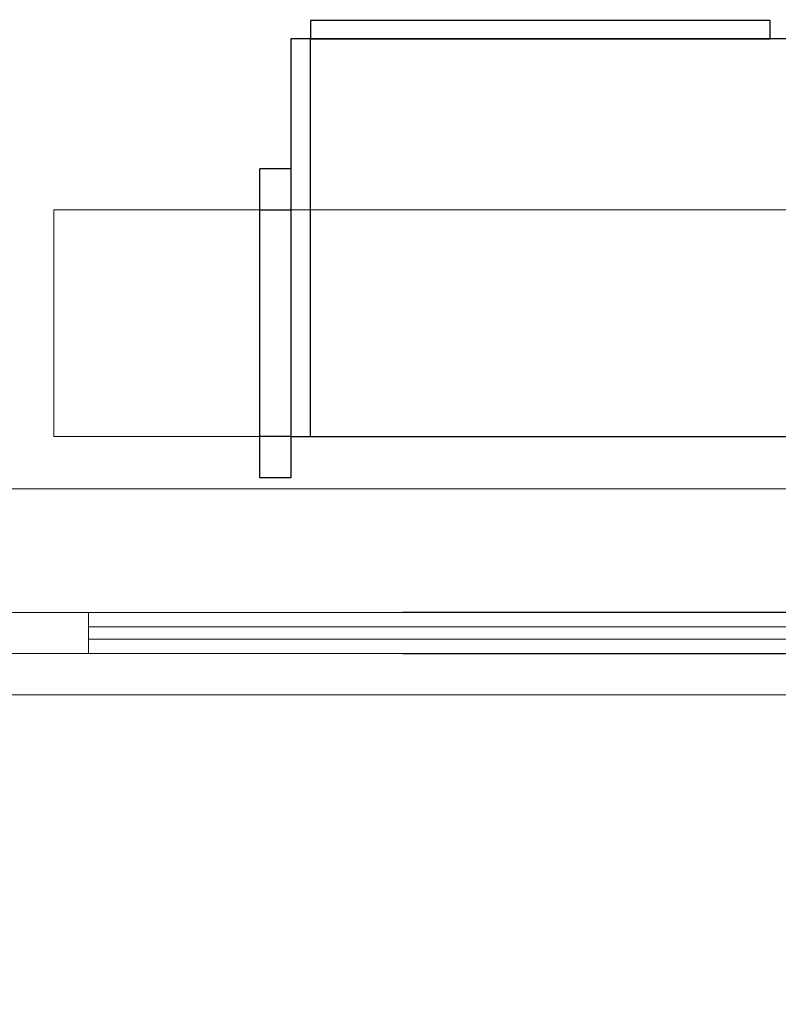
# Model space of a CAD drawing. Header units: millimetres. Extents: x -13189488 to -13176600, y -33161 to -25515.
# Tile 9 of 28: x -13184616 to -13183880, y -32205 to -31249. Entities that reach past the tile are written whole.
import ezdxf

# ---------------------------------------------------------------- set-up
doc = ezdxf.new("R2010")
doc.units = ezdxf.units.MM
doc.header["$MEASUREMENT"] = 0
doc.linetypes.add('Wipeout_Contour', pattern=[1000, 0, -1000])
for name, color, linetype in [('0._RDC (82)_1_0', 7, 'Continuous'), ('0._RDC (82)_1_AAG constr dalles', 7, 'Continuous'), ('0._RDC (82)_1_Portes Archicad', 7, 'Continuous')]:
    doc.layers.add(name, color=color, linetype=linetype)

msp = doc.modelspace()

# ---------------------------------------------------------------- linework, layer by layer
at = {"layer": '0._RDC (82)_1_0', "color": 253, "linetype": 'Continuous', "lineweight": 18, "true_color": 0xb3b3b3}
for p, q in [((-13184353.06, -31394.08), (-13184383.06, -31394.08)), ((-13184383.06, -31434.08), (-13184353.06, -31434.08)), ((-13184353.06, -31654.08), (-13184383.06, -31654.08)), ((-13184383.06, -31694.08), (-13184353.06, -31694.08))]:
    msp.add_line(p, q, dxfattribs=at)
at = {"layer": '0._RDC (82)_1_0', "color": 7, "linetype": 'Continuous', "lineweight": 30, "flags": 128}
for points in [[(-13184333.87, -31250.08), (-13184333.87, -31267.82)], [(-13183887.8, -31250.08), (-13184333.87, -31250.08)], [(-13183887.8, -31267.82), (-13183887.8, -31250.08)], [(-13184353.06, -31267.82), (-13184353.06, -31654.08)], [(-13183405.53, -31267.82), (-13183424.72, -31267.82), (-13184333.86, -31267.82), (-13184353.06, -31267.82)], [(-13184333.87, -31267.82), (-13183887.8, -31267.82)], [(-13184333.86, -31654.08), (-13184333.86, -31267.82)], [(-13184383.06, -31694.08), (-13184383.06, -31654.08), (-13184383.06, -31434.08), (-13184383.06, -31394.08)], [(-13184353.06, -31394.08), (-13184383.06, -31394.08)], [(-13184353.06, -31394.08), (-13184353.06, -31434.08), (-13184353.06, -31654.08), (-13184353.06, -31694.08)], [(-13184383.06, -31434.08), (-13184353.06, -31434.08)], [(-13184353.06, -31654.08), (-13184383.06, -31654.08)], [(-13184353.06, -31654.08), (-13184333.86, -31654.08), (-13183424.72, -31654.08), (-13183405.53, -31654.08)], [(-13184353.06, -31694.08), (-13184383.06, -31694.08)]]:
    msp.add_lwpolyline(points, dxfattribs=at)
at = {"layer": '0._RDC (82)_1_0', "color": 253, "linetype": 'Continuous', "lineweight": 18, "true_color": 0xb3b3b3, "flags": 128}
for points in [[(-13184383.06, -31394.08), (-13184383.06, -31434.08), (-13184383.06, -31654.08), (-13184383.06, -31694.08)], [(-13184353.06, -31694.08), (-13184353.06, -31654.08), (-13184353.06, -31434.08), (-13184353.06, -31394.08)]]:
    msp.add_lwpolyline(points, dxfattribs=at)
at = {"layer": '0._RDC (82)_1_AAG constr dalles', "color": 250, "linetype": 'Continuous', "lineweight": 0, "true_color": 0x191919, "flags": 128}
for points in [[(-13188902.97, -27704.87), (-13188902.97, -31704.87), (-13178910.6, -31704.87), (-13178910.6, -29704.87), (-13177110.6, -29704.87), (-13177110.6, -27704.87)], [(-13177110.6, -27704.87), (-13177110.6, -29704.87), (-13178910.6, -29704.87), (-13178910.6, -31704.87), (-13183399.55, -31704.87), (-13183399.55, -31904.87), (-13185899.55, -31904.87), (-13185899.55, -31704.87), (-13188902.97, -31704.87), (-13188902.97, -27704.87)], [(-13188902.97, -31904.87), (-13188902.97, -33161.44), (-13176600.09, -33161.44), (-13176600.09, -31904.87), (-13177110.6, -31904.87), (-13177110.6, -29904.87), (-13178710.6, -29904.87), (-13178710.6, -31904.87)], [(-13184583.06, -31654.08), (-13182384.55, -31654.08), (-13182384.55, -31434.08), (-13184583.06, -31434.08)], [(-13184583.06, -31654.08), (-13182384.55, -31654.08), (-13182384.55, -31434.08), (-13184583.06, -31434.08)], [(-13184583.06, -31654.08), (-13181792.4, -31654.08), (-13181792.4, -31434.08), (-13184583.06, -31434.08)], [(-13184583.06, -31654.08), (-13181792.4, -31654.08), (-13181792.4, -31434.08), (-13184583.06, -31434.08)]]:
    msp.add_lwpolyline(points, close=True, dxfattribs=at)

# ---------------------------------------------------------------- next in the draw order: wipeouts: each hides what was drawn before it
at = {"color": 254, "linetype": 'Wipeout_Contour', "lineweight": 0, "ltscale": 52736332.0553728}
msp.add_wipeout([(-13183539.55, -31864.87), (-13183539.55, -31824.87), (-13184549.55, -31824.87), (-13184549.55, -31864.87)], dxfattribs=at).dxf.layer = '0._RDC (82)_1_Portes Archicad'

# ---------------------------------------------------------------- next in the draw order: linework, layer by layer
at = {"layer": '0._RDC (82)_1_Portes Archicad', "color": 35, "linetype": 'Continuous', "lineweight": 0, "true_color": 0xbe753f}
for p, q in [((-13184649.55, -31824.87), (-13184549.55, -31824.87)), ((-13184549.55, -31824.87), (-13184549.55, -31864.87)), ((-13184549.55, -31864.87), (-13184649.55, -31864.87))]:
    msp.add_line(p, q, dxfattribs=at)
at = {"layer": '0._RDC (82)_1_Portes Archicad', "color": 84, "linetype": 'Continuous', "lineweight": 0}
for p, q in [((-13183539.55, -31824.87), (-13184549.55, -31824.87)), ((-13184244.55, -31824.77), (-13184183.93, -31824.77)), ((-13183844.55, -31824.77), (-13184183.93, -31824.77)), ((-13183539.55, -31864.87), (-13184549.55, -31864.87)), ((-13184244.55, -31864.97), (-13184183.93, -31864.97)), ((-13183844.55, -31864.97), (-13184183.93, -31864.97))]:
    msp.add_line(p, q, dxfattribs=at)
at = {"layer": '0._RDC (82)_1_Portes Archicad', "color": 250, "linetype": 'Continuous', "lineweight": 0, "true_color": 0x191919}
for p, q in [((-13184549.55, -31838.87), (-13183539.55, -31838.87)), ((-13183539.55, -31850.87), (-13184549.55, -31850.87))]:
    msp.add_line(p, q, dxfattribs=at)

doc.saveas('drawing.dxf')
